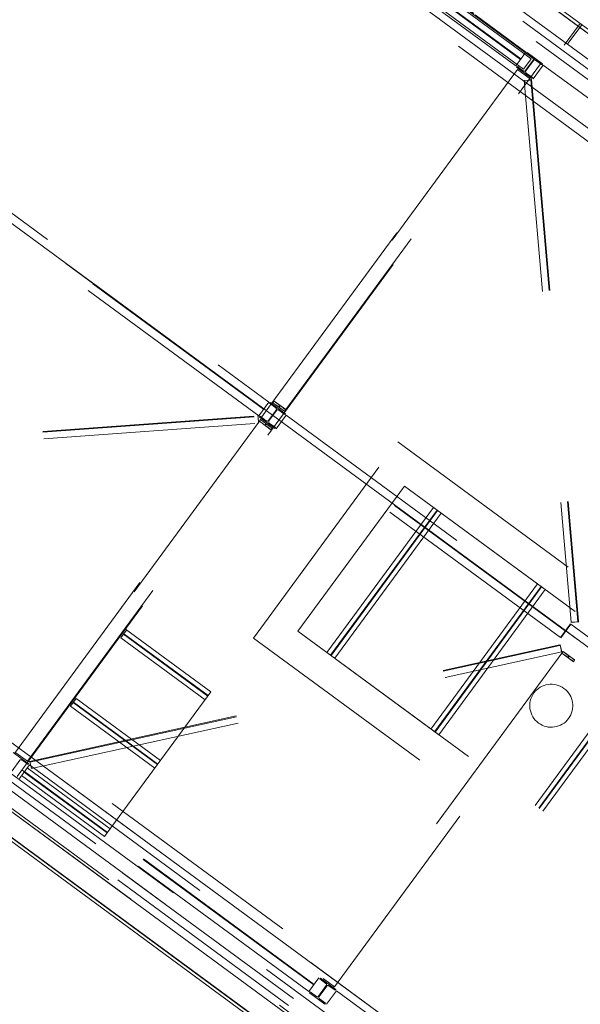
# Model space of a CAD drawing. Header units: metres. Extents: x 135583 to 135939, y 457896 to 458258.
# Tile 4 of 256: x 135619.54 to 135624.84, y 458043.52 to 458052.81. Entities that reach past the tile are written whole.
import ezdxf

# ---------------------------------------------------------------- set-up
doc = ezdxf.new("R2010")
doc.units = ezdxf.units.M
doc.linetypes.add('Hidden', pattern=[4, 2, -2])
doc.layers.add('NIEUWE INSTALLATIE', color=250, linetype='Continuous', lineweight=0)

msp = doc.modelspace()

# ---------------------------------------------------------------- linework, layer by layer
at = {"layer": 'NIEUWE INSTALLATIE'}
for p, q in [((135614.7231, 458060.1669), (135630.8005, 458048.3552)), ((135614.7248, 458060.1694), (135630.8023, 458048.3576)), ((135614.742, 458060.1927), (135630.8194, 458048.3809)), ((135630.6844, 458048.1971), (135614.607, 458060.0089)), ((135611.9575, 458056.4026), (135628.0349, 458044.5908)), ((135628.0349, 458044.5908), (135611.9575, 458056.4026)), ((135629.9505, 458048.0849), (135620.2798, 458055.1897)), ((135629.9505, 458048.0849), (135620.2798, 458055.1897)), ((135609.3079, 458052.7962), (135625.3854, 458040.9845)), ((135625.2504, 458040.8007), (135609.173, 458052.6125)), ((135625.2675, 458040.824), (135609.1901, 458052.6358)), ((135625.2693, 458040.8264), (135609.1919, 458052.6382)), ((135615.8443, 458048.6456), (135625.2731, 458041.7184)), ((135615.8443, 458048.6456), (135625.2731, 458041.7184))]:
    msp.add_line(p, q, dxfattribs=at)
at = {"layer": 'NIEUWE INSTALLATIE', "linetype": 'Hidden'}
for p, q in [((135614.623, 458059.9041), (135630.5151, 458048.2285)), ((135614.623, 458059.9041), (135630.5151, 458048.2285)), ((135630.4677, 458048.164), (135614.7489, 458059.7123)), ((135630.4677, 458048.164), (135614.7489, 458059.7123)), ((135614.7492, 458059.7127), (135630.468, 458048.1644)), ((135614.7492, 458059.7127), (135630.468, 458048.1644)), ((135630.2793, 458048.1355), (135614.6693, 458059.6039)), ((135630.2793, 458048.1355), (135614.6693, 458059.6039)), ((135628.0349, 458044.5908), (135611.9575, 458056.4026)), ((135630.3699, 458048.149), (135620.4575, 458055.4315)), ((135630.3699, 458048.149), (135620.4575, 458055.4315)), ((135624.4626, 458052.3959), (135620.4735, 458055.3266)), ((135624.4626, 458052.3959), (135620.4735, 458055.3266)), ((135620.5452, 458055.2553), (135624.3732, 458052.443)), ((135620.5452, 458055.2553), (135624.3732, 458052.443)), ((135620.6197, 458055.2255), (135624.3224, 458052.5051)), ((135620.6197, 458055.2255), (135624.3224, 458052.5051)), ((135620.6197, 458055.2255), (135624.3224, 458052.5051)), ((135624.3021, 458052.3463), (135620.4742, 458055.1586)), ((135624.3021, 458052.3463), (135620.4742, 458055.1586)), ((135624.2732, 458052.4382), (135620.5705, 458055.1586)), ((135624.2732, 458052.4382), (135620.5705, 458055.1586)), ((135624.2732, 458052.4382), (135620.5705, 458055.1586)), ((135624.2768, 458052.4431), (135620.5741, 458055.1634)), ((135624.2768, 458052.4431), (135620.5741, 458055.1634)), ((135624.2768, 458052.4431), (135620.5741, 458055.1634)), ((135629.9505, 458048.0849), (135620.5216, 458055.0121)), ((135629.9505, 458048.0849), (135620.5216, 458055.0121)), ((135624.2277, 458052.3762), (135620.5249, 458055.0965)), ((135624.2277, 458052.3762), (135620.5249, 458055.0965)), ((135624.2277, 458052.3762), (135620.5249, 458055.0965)), ((135620.4624, 458054.9315), (135629.8107, 458048.0635)), ((135620.4624, 458054.9315), (135629.8107, 458048.0635)), ((135609.3079, 458052.7962), (135625.2404, 458041.091)), ((135625.3049, 458041.1367), (135609.4128, 458052.8123)), ((135625.3049, 458041.1367), (135609.4128, 458052.8123)), ((135609.7128, 458052.8574), (135625.3228, 458041.3891)), ((135609.7128, 458052.8574), (135625.3228, 458041.3891)), ((135624.6859, 458052.5731), (135624.8357, 458052.777)), ((135624.6859, 458052.5731), (135624.8357, 458052.777)), ((135625.3517, 458041.2003), (135609.6328, 458052.7486)), ((135625.3517, 458041.2003), (135609.6328, 458052.7486)), ((135609.6334, 458052.7495), (135625.3522, 458041.2011)), ((135609.6334, 458052.7495), (135625.3522, 458041.2011)), ((135624.8518, 458052.7651), (135624.7151, 458052.5791)), ((135624.3224, 458052.5051), (135624.2277, 458052.3762)), ((135624.3224, 458052.5051), (135624.2277, 458052.3762)), ((135624.3224, 458052.5051), (135624.2277, 458052.3762)), ((135624.3359, 458052.5021), (135624.3303, 458052.4944)), ((135624.3359, 458052.5021), (135624.3303, 458052.4944)), ((135624.4809, 458052.3955), (135624.3359, 458052.5021)), ((135624.4809, 458052.3955), (135624.3359, 458052.5021)), ((135630.6495, 458048.1918), (135624.6859, 458052.5731)), ((135630.6495, 458048.1918), (135624.6859, 458052.5731)), ((135630.6827, 458048.1949), (135624.7151, 458052.5791)), ((135624.3732, 458052.443), (135624.3021, 458052.3463)), ((135624.3732, 458052.443), (135624.3021, 458052.3463)), ((135624.3915, 458052.4308), (135624.3193, 458052.3325)), ((135624.3915, 458052.4308), (135624.3193, 458052.3325)), ((135624.3241, 458052.3289), (135624.3963, 458052.4272)), ((135624.3241, 458052.3289), (135624.3963, 458052.4272)), ((135624.3303, 458052.4944), (135624.3883, 458052.4518)), ((135624.3303, 458052.4944), (135624.3883, 458052.4518)), ((135624.4173, 458052.4305), (135624.4753, 458052.3878)), ((135624.4173, 458052.4305), (135624.4753, 458052.3878)), ((135619.5189, 458045.6667), (135624.4626, 458052.3959)), ((135619.5189, 458045.6667), (135624.4626, 458052.3959)), ((135621.9205, 458049.189), (135624.2467, 458052.3554)), ((135621.9205, 458049.189), (135624.2467, 458052.3554)), ((135624.2455, 458052.3411), (135621.9457, 458049.2107)), ((135624.2455, 458052.3411), (135621.9457, 458049.2107)), ((135624.2403, 458052.3719), (135624.2346, 458052.3642)), ((135624.2403, 458052.3719), (135624.2346, 458052.3642)), ((135624.2346, 458052.3642), (135624.3797, 458052.2577)), ((135624.2346, 458052.3642), (135624.3797, 458052.2577)), ((135624.2983, 458052.3293), (135624.2403, 458052.3719)), ((135624.2983, 458052.3293), (135624.2403, 458052.3719)), ((135624.2455, 458052.3411), (135624.3543, 458052.2612)), ((135624.2455, 458052.3411), (135624.3543, 458052.2612)), ((135624.2468, 458052.3554), (135624.2618, 458052.3759)), ((135624.2468, 458052.3554), (135624.2618, 458052.3759)), ((135624.3932, 458052.2546), (135624.4879, 458052.3835)), ((135624.3932, 458052.2546), (135624.4879, 458052.3835)), ((135627.1744, 458050.3068), (135624.4388, 458052.3166)), ((135627.1744, 458050.3068), (135624.4388, 458052.3166)), ((135627.178, 458050.3116), (135624.4423, 458052.3215)), ((135627.178, 458050.3116), (135624.4423, 458052.3215)), ((135624.4753, 458052.3878), (135624.4809, 458052.3955)), ((135624.4753, 458052.3878), (135624.4809, 458052.3955)), ((135624.4879, 458052.3835), (135627.2236, 458050.3737)), ((135624.4879, 458052.3835), (135627.2236, 458050.3737)), ((135622.0545, 458049.1307), (135624.3543, 458052.2612)), ((135622.0545, 458049.1307), (135624.3543, 458052.2612)), ((135624.3069, 458052.2382), (135624.7528, 458047.122)), ((135624.3069, 458052.2382), (135624.7528, 458047.122)), ((135624.3069, 458052.2382), (135624.7528, 458047.122)), ((135624.3114, 458052.2388), (135624.3607, 458052.2431)), ((135624.3114, 458052.2388), (135624.3607, 458052.2431)), ((135624.3114, 458052.2388), (135624.3607, 458052.2431)), ((135624.3853, 458052.2653), (135624.3273, 458052.308)), ((135624.3853, 458052.2653), (135624.3273, 458052.308)), ((135624.3694, 458052.2471), (135624.8152, 458047.1309)), ((135624.3694, 458052.2471), (135624.8152, 458047.1309)), ((135624.3694, 458052.2471), (135624.8152, 458047.1309)), ((135624.3738, 458052.2477), (135624.3763, 458052.248)), ((135624.3738, 458052.2477), (135624.3763, 458052.248)), ((135624.3738, 458052.2477), (135624.3763, 458052.248)), ((135624.3763, 458052.248), (135624.8222, 458047.1317)), ((135624.3763, 458052.248), (135624.8222, 458047.1317)), ((135624.3763, 458052.248), (135624.8222, 458047.1317)), ((135624.3797, 458052.2577), (135624.3853, 458052.2653)), ((135624.3797, 458052.2577), (135624.3853, 458052.2653)), ((135627.1289, 458050.2447), (135624.3932, 458052.2546)), ((135627.1289, 458050.2447), (135624.3932, 458052.2546)), ((135621.8458, 458049.1341), (135618.143, 458051.8544)), ((135621.8458, 458049.1341), (135618.143, 458051.8544)), ((135621.8493, 458049.1389), (135618.1466, 458051.8593)), ((135621.8493, 458049.1389), (135618.1466, 458051.8593)), ((135618.1922, 458051.9213), (135621.8949, 458049.201)), ((135618.1922, 458051.9213), (135621.8949, 458049.201)), ((135621.8002, 458049.0721), (135618.0974, 458051.7924)), ((135621.8002, 458049.0721), (135618.0974, 458051.7924)), ((135621.8949, 458049.201), (135621.8002, 458049.0721)), ((135621.8949, 458049.201), (135621.8002, 458049.0721)), ((135621.8193, 458049.0513), (135621.9205, 458049.189)), ((135621.8193, 458049.0513), (135621.9205, 458049.189)), ((135621.9084, 458049.1979), (135621.9028, 458049.1903)), ((135621.9084, 458049.1979), (135621.9028, 458049.1903)), ((135621.9028, 458049.1903), (135621.9608, 458049.1476)), ((135621.9028, 458049.1903), (135621.9608, 458049.1476)), ((135622.0535, 458049.0913), (135621.9084, 458049.1979)), ((135622.0535, 458049.0913), (135621.9084, 458049.1979)), ((135621.9345, 458049.1954), (135621.934, 458049.1948)), ((135621.934, 458049.1948), (135621.9344, 458049.1954)), ((135621.9345, 458049.1954), (135621.934, 458049.1948)), ((135621.934, 458049.1948), (135621.9344, 458049.1954)), ((135621.934, 458049.1948), (135622.0428, 458049.1149)), ((135621.934, 458049.1948), (135622.0428, 458049.1149)), ((135621.9345, 458049.1954), (135621.9452, 458049.21)), ((135621.9345, 458049.1954), (135621.9452, 458049.21)), ((135621.9741, 458049.1663), (135621.9345, 458049.1954)), ((135621.9741, 458049.1663), (135621.9345, 458049.1954)), ((135621.9457, 458049.2107), (135621.9453, 458049.2101)), ((135621.9457, 458049.2107), (135621.9453, 458049.2101)), ((135621.9457, 458049.2106), (135621.9453, 458049.2101)), ((135621.9457, 458049.2106), (135621.9453, 458049.2101)), ((135621.9453, 458049.2101), (135621.9849, 458049.1809)), ((135621.9453, 458049.2101), (135621.9849, 458049.1809)), ((135622.0545, 458049.1307), (135621.9457, 458049.2107)), ((135622.0545, 458049.1307), (135621.9457, 458049.2107)), ((135621.9963, 458049.1712), (135621.9869, 458049.1583)), ((135621.9963, 458049.1712), (135621.9869, 458049.1583)), ((135621.9922, 458049.1544), (135622.0017, 458049.1673)), ((135621.9922, 458049.1544), (135622.0017, 458049.1673)), ((135622.0144, 458049.1593), (135622.054, 458049.1301)), ((135622.0144, 458049.1593), (135622.054, 458049.1301)), ((135615.7707, 458048.6305), (135621.7902, 458049.0725)), ((135615.7707, 458048.6305), (135621.7902, 458049.0725)), ((135615.7707, 458048.6305), (135621.7902, 458049.0725)), ((135615.7714, 458048.6236), (135621.7909, 458049.0655)), ((135615.7714, 458048.6236), (135621.7909, 458049.0655)), ((135615.7714, 458048.6236), (135621.7909, 458049.0655)), ((135621.7935, 458049.0727), (135621.7902, 458049.0725)), ((135621.7935, 458049.0727), (135621.7902, 458049.0725)), ((135621.7935, 458049.0727), (135621.7902, 458049.0725)), ((135621.7902, 458049.0725), (135621.7904, 458049.07)), ((135621.7902, 458049.0725), (135621.7904, 458049.07)), ((135621.7902, 458049.0725), (135621.7904, 458049.07)), ((135621.7909, 458049.0655), (135621.7933, 458049.0657)), ((135621.7909, 458049.0655), (135621.7933, 458049.0657)), ((135621.7909, 458049.0655), (135621.7933, 458049.0657)), ((135621.7986, 458049.0029), (135621.7935, 458049.0727)), ((135621.7986, 458049.0029), (135621.7935, 458049.0727)), ((135621.7986, 458049.0029), (135621.7935, 458049.0727)), ((135621.7943, 458049.0567), (135621.798, 458049.0074)), ((135621.7943, 458049.0567), (135621.798, 458049.0074)), ((135621.7943, 458049.0567), (135621.798, 458049.0074)), ((135621.8128, 458049.0678), (135621.8072, 458049.0601)), ((135621.8128, 458049.0678), (135621.8072, 458049.0601)), ((135621.8072, 458049.0601), (135621.9522, 458048.9535)), ((135621.8072, 458049.0601), (135621.9522, 458048.9535)), ((135621.8708, 458049.0251), (135621.8128, 458049.0678)), ((135621.8708, 458049.0251), (135621.8128, 458049.0678)), ((135621.964, 458049.1267), (135621.8918, 458049.0283)), ((135621.964, 458049.1267), (135621.8918, 458049.0283)), ((135621.8966, 458049.0248), (135621.9688, 458049.1231)), ((135621.8966, 458049.0248), (135621.9688, 458049.1231)), ((135621.9657, 458048.9504), (135622.0604, 458049.0794)), ((135621.9657, 458048.9504), (135622.0604, 458049.0794)), ((135621.9898, 458049.1263), (135622.0478, 458049.0837)), ((135621.9898, 458049.1263), (135622.0478, 458049.0837)), ((135622.0433, 458049.1155), (135622.0036, 458049.1446)), ((135622.0433, 458049.1155), (135622.0036, 458049.1446)), ((135622.0428, 458049.1149), (135622.0433, 458049.1155)), ((135622.0428, 458049.1149), (135622.0433, 458049.1155)), ((135622.0428, 458049.1149), (135622.0432, 458049.1154)), ((135622.0428, 458049.1149), (135622.0432, 458049.1154)), ((135622.054, 458049.1301), (135622.0433, 458049.1155)), ((135622.054, 458049.1301), (135622.0433, 458049.1155)), ((135622.0478, 458049.0837), (135622.0535, 458049.0913)), ((135622.0478, 458049.0837), (135622.0535, 458049.0913)), ((135622.054, 458049.1301), (135622.0545, 458049.1307)), ((135622.0545, 458049.1307), (135622.054, 458049.1301)), ((135622.054, 458049.1301), (135622.0545, 458049.1307)), ((135622.0545, 458049.1307), (135622.054, 458049.1301)), ((135622.0604, 458049.0794), (135624.7445, 458047.1075)), ((135622.0604, 458049.0794), (135624.7445, 458047.1075)), ((135615.779, 458048.561), (135621.7985, 458049.0029)), ((135615.779, 458048.561), (135621.7985, 458049.0029)), ((135615.779, 458048.561), (135621.7985, 458049.0029)), ((135619.493, 458045.8849), (135621.8192, 458049.0512)), ((135619.493, 458045.8849), (135621.8192, 458049.0512)), ((135621.8061, 458049.0207), (135619.5063, 458045.8903)), ((135621.8061, 458049.0207), (135619.5063, 458045.8903)), ((135621.7985, 458049.0029), (135621.7986, 458049.0029)), ((135621.7985, 458049.0029), (135621.7986, 458049.0029)), ((135621.7985, 458049.0029), (135621.7986, 458049.0029)), ((135621.7986, 458049.0029), (135621.7986, 458049.0029)), ((135621.7986, 458049.0029), (135621.7986, 458049.0029)), ((135621.7986, 458049.0029), (135621.7986, 458049.0029)), ((135621.8066, 458049.0213), (135621.8061, 458049.0207)), ((135621.8066, 458049.0213), (135621.8061, 458049.0207)), ((135621.8061, 458049.0207), (135621.9149, 458048.9408)), ((135621.8061, 458049.0207), (135621.9149, 458048.9408)), ((135621.8066, 458049.0213), (135621.8062, 458049.0207)), ((135621.8066, 458049.0213), (135621.8062, 458049.0207)), ((135621.8066, 458049.0213), (135621.8173, 458049.036)), ((135621.8066, 458049.0213), (135621.8173, 458049.036)), ((135621.8462, 458048.9922), (135621.8066, 458049.0213)), ((135621.8462, 458048.9922), (135621.8066, 458049.0213)), ((135621.8178, 458049.0366), (135621.8173, 458049.036)), ((135621.8178, 458049.0366), (135621.8173, 458049.036)), ((135621.8173, 458049.036), (135621.857, 458049.0068)), ((135621.8173, 458049.036), (135621.857, 458049.0068)), ((135621.8174, 458049.036), (135621.8178, 458049.0366)), ((135621.8174, 458049.036), (135621.8178, 458049.0366)), ((135621.9266, 458048.9566), (135621.8178, 458049.0366)), ((135621.9266, 458048.9566), (135621.8178, 458049.0366)), ((135621.8684, 458048.9971), (135621.8589, 458048.9842)), ((135621.8684, 458048.9971), (135621.8589, 458048.9842)), ((135621.8643, 458048.9803), (135621.8738, 458048.9932)), ((135621.8643, 458048.9803), (135621.8738, 458048.9932)), ((135621.9154, 458048.9414), (135621.8757, 458048.9705)), ((135621.9154, 458048.9414), (135621.8757, 458048.9705)), ((135621.8865, 458048.9852), (135621.9261, 458048.956)), ((135621.8865, 458048.9852), (135621.9261, 458048.956)), ((135621.9578, 458048.9612), (135621.8998, 458049.0038)), ((135621.9578, 458048.9612), (135621.8998, 458049.0038)), ((135624.6953, 458047.0406), (135622.0113, 458049.0125)), ((135624.6953, 458047.0406), (135622.0113, 458049.0125)), ((135624.6989, 458047.0454), (135622.0148, 458049.0173)), ((135624.6989, 458047.0454), (135622.0148, 458049.0173)), ((135619.6151, 458045.8104), (135621.9149, 458048.9408)), ((135619.6151, 458045.8104), (135621.9149, 458048.9408)), ((135621.9149, 458048.9408), (135621.9154, 458048.9414)), ((135621.9154, 458048.9414), (135621.9149, 458048.9408)), ((135621.9149, 458048.9408), (135621.9154, 458048.9414)), ((135621.9154, 458048.9414), (135621.9149, 458048.9408)), ((135621.9261, 458048.956), (135621.9154, 458048.9414)), ((135621.9261, 458048.956), (135621.9154, 458048.9414)), ((135621.9261, 458048.956), (135621.9266, 458048.9566)), ((135621.9261, 458048.956), (135621.9266, 458048.9566)), ((135621.9262, 458048.9561), (135621.9266, 458048.9566)), ((135621.9262, 458048.9561), (135621.9266, 458048.9566)), ((135621.9522, 458048.9535), (135621.9578, 458048.9612)), ((135621.9522, 458048.9535), (135621.9578, 458048.9612)), ((135624.6497, 458046.9786), (135621.9657, 458048.9504)), ((135624.6497, 458046.9786), (135621.9657, 458048.9504)), ((135621.7511, 458046.9739), (135623.1128, 458048.8274)), ((135621.7511, 458046.9739), (135623.1128, 458048.8274)), ((135623.1128, 458048.8274), (135627.9078, 458045.3046)), ((135623.1128, 458048.8274), (135627.9078, 458045.3046)), ((135625.2518, 458041.8582), (135615.9035, 458048.7262)), ((135625.2518, 458041.8582), (135615.9035, 458048.7262)), ((135615.8443, 458048.6456), (135625.2731, 458041.7184)), ((135615.8443, 458048.6456), (135625.2731, 458041.7184)), ((135615.4249, 458048.5814), (135625.3373, 458041.299)), ((135615.4249, 458048.5814), (135625.3373, 458041.299)), ((135622.1704, 458047.038), (135623.177, 458048.408)), ((135623.177, 458048.408), (135622.1704, 458047.038)), ((135622.1704, 458047.038), (135623.177, 458048.408)), ((135623.177, 458048.408), (135622.1704, 458047.038)), ((135623.177, 458048.408), (135627.7302, 458045.0628)), ((135627.7302, 458045.0628), (135623.177, 458048.408)), ((135623.177, 458048.408), (135627.7302, 458045.0628)), ((135627.7302, 458045.0628), (135623.177, 458048.408)), ((135615.5482, 458048.2427), (135625.38, 458041.0194)), ((135615.5482, 458048.2427), (135625.38, 458041.0194)), ((135623.4506, 458048.207), (135622.444, 458046.837)), ((135623.4506, 458048.207), (135622.444, 458046.837)), ((135623.4506, 458048.207), (135622.444, 458046.837)), ((135623.4851, 458048.1816), (135622.4786, 458046.8116)), ((135623.4851, 458048.1816), (135622.4786, 458046.8116)), ((135623.4851, 458048.1816), (135622.4786, 458046.8116)), ((135623.4894, 458048.1785), (135622.4828, 458046.8085)), ((135623.4894, 458048.1785), (135622.4828, 458046.8085)), ((135623.4894, 458048.1785), (135622.4828, 458046.8085)), ((135622.5174, 458046.7831), (135623.5239, 458048.1531)), ((135622.5174, 458046.7831), (135623.5239, 458048.1531)), ((135622.5174, 458046.7831), (135623.5239, 458048.1531)), ((135624.4337, 458047.4847), (135623.4272, 458046.1147)), ((135624.4337, 458047.4847), (135623.4272, 458046.1147)), ((135624.4683, 458047.4593), (135623.4618, 458046.0893)), ((135624.4683, 458047.4593), (135623.4618, 458046.0893)), ((135624.4725, 458047.4562), (135623.466, 458046.0862)), ((135624.4725, 458047.4562), (135623.466, 458046.0862)), ((135623.5006, 458046.0608), (135624.5071, 458047.4308)), ((135623.5006, 458046.0608), (135624.5071, 458047.4308)), ((135624.7445, 458047.1075), (135624.6497, 458046.9786)), ((135624.7445, 458047.1075), (135624.6497, 458046.9786)), ((135624.6526, 458046.9764), (135624.7473, 458047.1054)), ((135624.6526, 458046.9764), (135624.7473, 458047.1054)), ((135624.7473, 458047.1054), (135627.6973, 458044.9381)), ((135624.7473, 458047.1054), (135627.6973, 458044.9381)), ((135624.7528, 458047.1218), (135624.8225, 458047.1279)), ((135624.7528, 458047.1218), (135624.8225, 458047.1279)), ((135624.7528, 458047.1218), (135624.8225, 458047.1279)), ((135624.7528, 458047.122), (135624.7528, 458047.1218)), ((135624.7528, 458047.122), (135624.7528, 458047.1218)), ((135624.7528, 458047.122), (135624.7528, 458047.1218)), ((135624.7528, 458047.1218), (135624.7528, 458047.1219)), ((135624.7528, 458047.1218), (135624.7528, 458047.1219)), ((135624.7528, 458047.1218), (135624.7528, 458047.1219)), ((135624.8065, 458047.1269), (135624.7572, 458047.1226)), ((135624.8065, 458047.1269), (135624.7572, 458047.1226)), ((135624.8065, 458047.1269), (135624.7572, 458047.1226)), ((135624.8152, 458047.1309), (135624.8155, 458047.1282)), ((135624.8152, 458047.1309), (135624.8155, 458047.1282)), ((135624.8152, 458047.1309), (135624.8155, 458047.1282)), ((135624.8222, 458047.1317), (135624.8197, 458047.1315)), ((135624.8222, 458047.1317), (135624.8197, 458047.1315)), ((135624.8222, 458047.1317), (135624.8197, 458047.1315)), ((135624.8225, 458047.1279), (135624.8222, 458047.1317)), ((135624.8225, 458047.1279), (135624.8222, 458047.1317)), ((135624.8225, 458047.1279), (135624.8222, 458047.1317)), ((135620.4965, 458046.976), (135620.5504, 458047.0494)), ((135620.4965, 458046.976), (135620.5504, 458047.0494)), ((135620.5219, 458047.0106), (135621.3176, 458046.426)), ((135620.5219, 458047.0106), (135621.3176, 458046.426)), ((135620.525, 458047.0148), (135621.3207, 458046.4303)), ((135620.525, 458047.0148), (135621.3207, 458046.4303)), ((135621.3461, 458046.4648), (135620.5402, 458047.0569)), ((135621.3461, 458046.4648), (135620.5402, 458047.0569)), ((135626.7237, 458043.6928), (135622.1704, 458047.038)), ((135622.1704, 458047.038), (135626.7237, 458043.6928)), ((135626.7237, 458043.6928), (135622.1704, 458047.038)), ((135622.1704, 458047.038), (135626.7237, 458043.6928)), ((135627.6482, 458044.8712), (135624.6982, 458047.0385)), ((135627.6482, 458044.8712), (135624.6982, 458047.0385)), ((135627.6517, 458044.876), (135624.7017, 458047.0433)), ((135627.6517, 458044.876), (135624.7017, 458047.0433)), ((135620.4965, 458046.976), (135621.2922, 458046.3915)), ((135620.4965, 458046.976), (135621.2922, 458046.3915)), ((135626.5461, 458043.451), (135621.7511, 458046.9739)), ((135626.5461, 458043.451), (135621.7511, 458046.9739)), ((135627.6026, 458044.8092), (135624.6526, 458046.9764)), ((135627.6026, 458044.8092), (135624.6526, 458046.9764)), ((135619.6348, 458045.8078), (135624.6439, 458046.9102)), ((135619.6348, 458045.8078), (135624.6439, 458046.9102)), ((135619.6366, 458045.801), (135624.6456, 458046.9034)), ((135619.6366, 458045.801), (135624.6456, 458046.9034)), ((135619.6535, 458045.7402), (135624.6625, 458046.8426)), ((135619.6535, 458045.7402), (135624.6625, 458046.8426)), ((135624.6641, 458046.8304), (135622.4075, 458043.7588)), ((135624.6641, 458046.8304), (135622.4075, 458043.7588)), ((135624.6641, 458046.8304), (135622.4075, 458043.7588)), ((135624.6476, 458046.911), (135624.6439, 458046.9102)), ((135624.6476, 458046.911), (135624.6439, 458046.9102)), ((135624.6439, 458046.9102), (135624.6444, 458046.9077)), ((135624.6439, 458046.9102), (135624.6444, 458046.9077)), ((135624.6456, 458046.9034), (135624.6483, 458046.904)), ((135624.6456, 458046.9034), (135624.6483, 458046.904)), ((135624.6627, 458046.8426), (135624.6476, 458046.911)), ((135624.6627, 458046.8426), (135624.6476, 458046.911)), ((135624.6507, 458046.8953), (135624.6613, 458046.8469)), ((135624.6507, 458046.8953), (135624.6613, 458046.8469)), ((135624.6625, 458046.8426), (135624.6627, 458046.8426)), ((135624.6625, 458046.8426), (135624.6627, 458046.8426)), ((135624.6627, 458046.8426), (135624.6626, 458046.8426)), ((135624.6627, 458046.8426), (135624.6626, 458046.8426)), ((135624.6645, 458046.831), (135624.6641, 458046.8304)), ((135624.6645, 458046.831), (135624.6641, 458046.8304)), ((135624.6645, 458046.831), (135624.6641, 458046.8304)), ((135624.6645, 458046.831), (135624.6641, 458046.8304)), ((135624.6645, 458046.831), (135624.6641, 458046.8304)), ((135624.6645, 458046.831), (135624.6641, 458046.8304)), ((135624.6641, 458046.8304), (135624.7729, 458046.7504)), ((135624.6641, 458046.8304), (135624.7729, 458046.7504)), ((135624.6641, 458046.8304), (135624.7729, 458046.7504)), ((135624.6645, 458046.831), (135624.6753, 458046.8457)), ((135624.6645, 458046.831), (135624.6753, 458046.8457)), ((135624.6645, 458046.831), (135624.6753, 458046.8457)), ((135624.7041, 458046.8018), (135624.6645, 458046.831)), ((135624.7041, 458046.8018), (135624.6645, 458046.831)), ((135624.7041, 458046.8018), (135624.6645, 458046.831)), ((135624.6757, 458046.8463), (135624.6753, 458046.8457)), ((135624.6753, 458046.8457), (135624.6757, 458046.8463)), ((135624.6757, 458046.8463), (135624.6753, 458046.8457)), ((135624.6753, 458046.8457), (135624.6757, 458046.8463)), ((135624.6757, 458046.8463), (135624.6753, 458046.8457)), ((135624.6753, 458046.8457), (135624.6757, 458046.8463)), ((135624.6753, 458046.8457), (135624.7149, 458046.8165)), ((135624.6753, 458046.8457), (135624.7149, 458046.8165)), ((135624.6753, 458046.8457), (135624.7149, 458046.8165)), ((135624.7845, 458046.7663), (135624.6757, 458046.8463)), ((135624.7845, 458046.7663), (135624.6757, 458046.8463)), ((135624.7845, 458046.7663), (135624.6757, 458046.8463)), ((135622.5163, 458043.6789), (135624.7729, 458046.7504)), ((135622.5163, 458043.6789), (135624.7729, 458046.7504)), ((135622.5163, 458043.6789), (135624.7729, 458046.7504)), ((135625.4169, 458046.7623), (135624.4104, 458045.3923)), ((135625.4169, 458046.7623), (135624.4104, 458045.3923)), ((135625.4515, 458046.737), (135624.4449, 458045.367)), ((135625.4515, 458046.737), (135624.4449, 458045.367)), ((135625.4557, 458046.7338), (135624.4492, 458045.3638)), ((135625.4557, 458046.7338), (135624.4492, 458045.3638)), ((135624.7264, 458046.8068), (135624.7169, 458046.7938)), ((135624.7264, 458046.8068), (135624.7169, 458046.7938)), ((135624.7264, 458046.8068), (135624.7169, 458046.7938)), ((135624.7222, 458046.7899), (135624.7317, 458046.8029)), ((135624.7222, 458046.7899), (135624.7317, 458046.8029)), ((135624.7222, 458046.7899), (135624.7317, 458046.8029)), ((135624.7733, 458046.751), (135624.7336, 458046.7802)), ((135624.7733, 458046.751), (135624.7336, 458046.7802)), ((135624.7733, 458046.751), (135624.7336, 458046.7802)), ((135624.7444, 458046.7949), (135624.7841, 458046.7657)), ((135624.7444, 458046.7949), (135624.7841, 458046.7657)), ((135624.7444, 458046.7949), (135624.7841, 458046.7657)), ((135624.7729, 458046.7504), (135624.7733, 458046.751)), ((135624.7733, 458046.751), (135624.7729, 458046.7505)), ((135624.7729, 458046.7504), (135624.7733, 458046.751)), ((135624.7733, 458046.751), (135624.7729, 458046.7505)), ((135624.7729, 458046.7504), (135624.7733, 458046.751)), ((135624.7733, 458046.751), (135624.7729, 458046.7505)), ((135624.7841, 458046.7657), (135624.7733, 458046.7511)), ((135624.7841, 458046.7657), (135624.7733, 458046.7511)), ((135624.7841, 458046.7657), (135624.7733, 458046.7511)), ((135624.7841, 458046.7657), (135624.7845, 458046.7663)), ((135624.7841, 458046.7658), (135624.7845, 458046.7663)), ((135624.7841, 458046.7657), (135624.7845, 458046.7663)), ((135624.7841, 458046.7658), (135624.7845, 458046.7663)), ((135624.7841, 458046.7657), (135624.7845, 458046.7663)), ((135624.7841, 458046.7658), (135624.7845, 458046.7663)), ((135624.4837, 458045.3385), (135625.4903, 458046.7085)), ((135624.4837, 458045.3385), (135625.4903, 458046.7085)), ((135620.3691, 458045.1351), (135621.3461, 458046.4648)), ((135620.3691, 458045.1351), (135621.3461, 458046.4648)), ((135620.0215, 458046.3295), (135620.0754, 458046.4029)), ((135620.0215, 458046.3295), (135620.0754, 458046.4029)), ((135620.0469, 458046.3641), (135620.8426, 458045.7795)), ((135620.0469, 458046.3641), (135620.8426, 458045.7795)), ((135620.0501, 458046.3683), (135620.8457, 458045.7838)), ((135620.0501, 458046.3683), (135620.8457, 458045.7838)), ((135620.8711, 458045.8183), (135620.0754, 458046.4029)), ((135620.8711, 458045.8183), (135620.0754, 458046.4029)), ((135620.0215, 458046.3295), (135620.8172, 458045.745)), ((135620.0215, 458046.3295), (135620.8172, 458045.745)), ((135619.626, 458045.7872), (135619.4809, 458045.8938)), ((135619.626, 458045.7872), (135619.4809, 458045.8938)), ((135619.4691, 458045.7207), (135619.5414, 458045.819)), ((135619.4691, 458045.7207), (135619.5414, 458045.819)), ((135619.6151, 458045.8104), (135619.5063, 458045.8903)), ((135619.6151, 458045.8104), (135619.5063, 458045.8903)), ((135619.5623, 458045.8222), (135619.6203, 458045.7795)), ((135619.5623, 458045.8222), (135619.6203, 458045.7795)), ((135619.6354, 458045.8054), (135619.6348, 458045.8078)), ((135619.6354, 458045.8054), (135619.6348, 458045.8078)), ((135619.5382, 458045.6463), (135619.633, 458045.7753)), ((135619.5382, 458045.6463), (135619.633, 458045.7753)), ((135619.5633, 458045.7272), (135620.3691, 458045.1351)), ((135619.5633, 458045.7272), (135620.3691, 458045.1351)), ((135622.3195, 458043.6985), (135619.5838, 458045.7084)), ((135622.3195, 458043.6985), (135619.5838, 458045.7084)), ((135619.584, 458045.7086), (135620.3676, 458045.133)), ((135619.584, 458045.7086), (135620.3676, 458045.133)), ((135619.5872, 458045.7129), (135620.3707, 458045.1372)), ((135619.5872, 458045.7129), (135620.3707, 458045.1372)), ((135622.323, 458043.7034), (135619.5874, 458045.7132)), ((135622.323, 458043.7034), (135619.5874, 458045.7132)), ((135620.3961, 458045.1718), (135619.6125, 458045.7475)), ((135620.3961, 458045.1718), (135619.6125, 458045.7475)), ((135619.6203, 458045.7795), (135619.626, 458045.7872)), ((135619.6203, 458045.7795), (135619.626, 458045.7872)), ((135619.633, 458045.7753), (135622.3686, 458043.7654)), ((135619.633, 458045.7753), (135622.3686, 458043.7654)), ((135619.6523, 458045.7446), (135619.6416, 458045.7929)), ((135619.6523, 458045.7446), (135619.6416, 458045.7929)), ((135622.2739, 458043.6365), (135619.5382, 458045.6463)), ((135622.2739, 458043.6365), (135619.5382, 458045.6463)), ((135619.5586, 458045.6741), (135620.3422, 458045.0984)), ((135619.5586, 458045.6741), (135620.3422, 458045.0984)), ((135620.3691, 458045.1351), (135620.3422, 458045.0984)), ((135620.3691, 458045.1351), (135620.3422, 458045.0984)), ((135622.3686, 458043.7654), (135622.2739, 458043.6365)), ((135622.3686, 458043.7654), (135622.2739, 458043.6365)), ((135622.3821, 458043.7623), (135622.3765, 458043.7547)), ((135622.3821, 458043.7623), (135622.3765, 458043.7547)), ((135622.5272, 458043.6558), (135622.3821, 458043.7623)), ((135622.5272, 458043.6558), (135622.3821, 458043.7623)), ((135622.5163, 458043.6789), (135622.4075, 458043.7588)), ((135622.5163, 458043.6789), (135622.4075, 458043.7588)), ((135622.5163, 458043.6789), (135622.4075, 458043.7588)), ((135622.4377, 458043.6911), (135622.3655, 458043.5928)), ((135622.4377, 458043.6911), (135622.3655, 458043.5928)), ((135622.3703, 458043.5892), (135622.4425, 458043.6875)), ((135622.3703, 458043.5892), (135622.4425, 458043.6875)), ((135622.3765, 458043.7547), (135622.4345, 458043.712)), ((135622.3765, 458043.7547), (135622.4345, 458043.712)), ((135622.4635, 458043.6907), (135622.5215, 458043.6481)), ((135622.4635, 458043.6907), (135622.5215, 458043.6481)), ((135622.2865, 458043.6322), (135622.2809, 458043.6245)), ((135622.2865, 458043.6322), (135622.2809, 458043.6245)), ((135622.2809, 458043.6245), (135622.4259, 458043.5179)), ((135622.2809, 458043.6245), (135622.4259, 458043.5179)), ((135622.3445, 458043.5895), (135622.2865, 458043.6322)), ((135622.3445, 458043.5895), (135622.2865, 458043.6322)), ((135622.4394, 458043.5149), (135622.5341, 458043.6438)), ((135622.4394, 458043.5149), (135622.5341, 458043.6438)), ((135625.2207, 458041.5671), (135622.485, 458043.5769)), ((135625.2207, 458041.5671), (135622.485, 458043.5769)), ((135625.2242, 458041.5719), (135622.4886, 458043.5818)), ((135625.2242, 458041.5719), (135622.4886, 458043.5818)), ((135622.5215, 458043.6481), (135622.5272, 458043.6558)), ((135622.5215, 458043.6481), (135622.5272, 458043.6558)), ((135622.5341, 458043.6438), (135625.2698, 458041.634)), ((135622.5341, 458043.6438), (135625.2698, 458041.634)), ((135622.4315, 458043.5256), (135622.3735, 458043.5682)), ((135622.4315, 458043.5256), (135622.3735, 458043.5682)), ((135622.4259, 458043.5179), (135622.4315, 458043.5256)), ((135622.4259, 458043.5179), (135622.4315, 458043.5256))]:
    msp.add_line(p, q, dxfattribs=at)
for start, end in [(53.696, 233.696), (53.696, 233.696), (233.696, 53.696), (233.696, 53.696)]:
    msp.add_arc((135624.5635, 458046.3346), 0.2032, start, end, dxfattribs=at)
for centre, major_axis, ratio, start_param, end_param in [((135624.3794, 458052.4397), (0.0089, 0.0121), 1, 4.712389, 6.283185), ((135624.3794, 458052.4397), (0.0089, 0.0121), 1, 4.712389, 6.283185), ((135624.4084, 458052.4184), (0.0089, 0.0121), 1, 0, 1.570796), ((135624.4084, 458052.4184), (0.0089, 0.0121), 1, 0, 1.570796), ((135624.3072, 458052.3414), (0.0146, -0.0036), 1, 4.31969, 5.890486), ((135624.3072, 458052.3414), (0.0146, -0.0036), 1, 4.31969, 5.890486), ((135624.3362, 458052.32), (0.0089, 0.0121), 1, 1.570796, 3.141593), ((135624.3362, 458052.32), (0.0089, 0.0121), 1, 1.570796, 3.141593), ((135624.3114, 458052.2386), (0.00448, 0.00039), 0.054901, 1.570796, 3.141593), ((135624.3114, 458052.2386), (0.00448, 0.00039), 0.054901, 1.570796, 3.141593), ((135624.3114, 458052.2386), (0.00448, 0.00039), 0.054901, 1.570796, 3.141593), ((135624.3606, 458052.2436), (0.00897, 0.00078), 0.054901, 4.712389, 6.283185), ((135624.3606, 458052.2436), (0.00897, 0.00078), 0.054901, 4.712389, 6.283185), ((135624.3606, 458052.2436), (0.00897, 0.00078), 0.054901, 4.712389, 6.283185), ((135624.3738, 458052.2475), (0.00448, 0.00039), 0.054901, 1.570796, 3.141593), ((135624.3738, 458052.2475), (0.00448, 0.00039), 0.054901, 1.570796, 3.141593), ((135624.3738, 458052.2475), (0.00448, 0.00039), 0.054901, 1.570796, 3.141593), ((135621.9748, 458049.1672), (-0.0121, 0.0089), 0.072976, 1.570796, 3.141593), ((135621.9748, 458049.1672), (-0.0121, 0.0089), 0.072976, 1.570796, 3.141593), ((135621.9843, 458049.1801), (-0.0121, 0.0089), 0.072976, 3.141593, 4.712389), ((135621.9843, 458049.1801), (-0.0121, 0.0089), 0.072976, 3.141593, 4.712389), ((135622.0043, 458049.1455), (-0.0121, 0.0089), 0.072976, 0, 1.570796), ((135622.0043, 458049.1455), (-0.0121, 0.0089), 0.072976, 0, 1.570796), ((135622.0138, 458049.1584), (-0.0121, 0.0089), 0.072976, 4.712389, 6.283185), ((135622.0138, 458049.1584), (-0.0121, 0.0089), 0.072976, 4.712389, 6.283185), ((135621.7906, 458049.07), (-0.00033, 0.00449), 0.04747, 1.570796, 3.141593), ((135621.7906, 458049.07), (-0.00033, 0.00449), 0.04747, 1.570796, 3.141593), ((135621.7906, 458049.07), (-0.00033, 0.00449), 0.04747, 1.570796, 3.141593), ((135621.7939, 458049.0567), (-0.00066, 0.00898), 0.04747, 4.712389, 6.283185), ((135621.7939, 458049.0567), (-0.00066, 0.00898), 0.04747, 4.712389, 6.283185), ((135621.7939, 458049.0567), (-0.00066, 0.00898), 0.04747, 4.712389, 6.283185), ((135621.9519, 458049.1355), (0.0047, 0.0143), 1, 4.395577, 5.966373), ((135621.9519, 458049.1355), (0.0047, 0.0143), 1, 4.395577, 5.966373), ((135621.9809, 458049.1142), (0.0069, 0.0133), 1, 6.127248, 7.698045), ((135621.9809, 458049.1142), (0.0069, 0.0133), 1, 6.127248, 7.698045), ((135621.7982, 458049.0074), (-0.00033, 0.00449), 0.04747, 1.570796, 3.141593), ((135621.7982, 458049.0074), (-0.00033, 0.00449), 0.04747, 1.570796, 3.141593), ((135621.7982, 458049.0074), (-0.00033, 0.00449), 0.04747, 1.570796, 3.141593), ((135621.8469, 458048.9931), (-0.0121, 0.0089), 0.072976, 1.570796, 3.141593), ((135621.8469, 458048.9931), (-0.0121, 0.0089), 0.072976, 1.570796, 3.141593), ((135621.8563, 458049.006), (-0.0121, 0.0089), 0.072976, 3.141593, 4.712389), ((135621.8563, 458049.006), (-0.0121, 0.0089), 0.072976, 3.141593, 4.712389), ((135621.8764, 458048.9714), (-0.0121, 0.0089), 0.072976, 0, 1.570796), ((135621.8764, 458048.9714), (-0.0121, 0.0089), 0.072976, 0, 1.570796), ((135621.8797, 458049.0372), (-0.0128, 0.0078), 1, 1.485808, 3.056604), ((135621.8797, 458049.0372), (-0.0128, 0.0078), 1, 1.485808, 3.056604), ((135621.8858, 458048.9843), (-0.0121, 0.0089), 0.072976, 4.712389, 6.283185), ((135621.8858, 458048.9843), (-0.0121, 0.0089), 0.072976, 4.712389, 6.283185), ((135621.9087, 458049.0159), (-0.0138, 0.0058), 1, 6.048947, 7.619744), ((135621.9087, 458049.0159), (-0.0138, 0.0058), 1, 6.048947, 7.619744), ((135624.7573, 458047.1223), (0.00448, 0.00039), 0.054901, 1.570796, 3.141593), ((135624.7573, 458047.1223), (0.00448, 0.00039), 0.054901, 1.570796, 3.141593), ((135624.7573, 458047.1223), (0.00448, 0.00039), 0.054901, 1.570796, 3.141593), ((135624.8065, 458047.1274), (0.00897, 0.00078), 0.0549, 4.712389, 6.283185), ((135624.8065, 458047.1274), (0.00897, 0.00078), 0.0549, 4.712389, 6.283185), ((135624.8065, 458047.1274), (0.00897, 0.00078), 0.0549, 4.712389, 6.283185), ((135624.8197, 458047.1313), (0.00448, 0.00039), 0.054901, 1.570796, 3.141593), ((135624.8197, 458047.1313), (0.00448, 0.00039), 0.054901, 1.570796, 3.141593), ((135624.8197, 458047.1313), (0.00448, 0.00039), 0.054901, 1.570796, 3.141593), ((135624.6446, 458046.9078), (0.00097, -0.00439), 0.054901, 4.712389, 6.283185), ((135624.6446, 458046.9078), (0.00097, -0.00439), 0.054901, 4.712389, 6.283185), ((135624.6502, 458046.8952), (0.00193, -0.00879), 0.054901, 1.570796, 3.141593), ((135624.6502, 458046.8952), (0.00193, -0.00879), 0.054901, 1.570796, 3.141593), ((135624.6616, 458046.847), (0.00097, -0.00439), 0.0549, 4.712389, 6.283185), ((135624.6616, 458046.847), (0.00097, -0.00439), 0.0549, 4.712389, 6.283185), ((135624.7048, 458046.8027), (-0.0121, 0.0089), 0.072976, 1.570796, 3.141593), ((135624.7048, 458046.8027), (-0.0121, 0.0089), 0.072976, 1.570796, 3.141593), ((135624.7048, 458046.8027), (-0.0121, 0.0089), 0.072976, 1.570796, 3.141593), ((135624.7143, 458046.8156), (-0.0121, 0.0089), 0.072976, 3.141593, 4.712389), ((135624.7143, 458046.8156), (-0.0121, 0.0089), 0.072976, 3.141593, 4.712389), ((135624.7143, 458046.8156), (-0.0121, 0.0089), 0.072976, 3.141593, 4.712389), ((135624.7343, 458046.7811), (-0.0121, 0.0089), 0.072976, 0, 1.570796), ((135624.7343, 458046.7811), (-0.0121, 0.0089), 0.072976, 0, 1.570796), ((135624.7343, 458046.7811), (-0.0121, 0.0089), 0.072976, 0, 1.570796), ((135624.7438, 458046.794), (-0.0121, 0.0089), 0.072976, 4.712389, 6.283185), ((135624.7438, 458046.794), (-0.0121, 0.0089), 0.072976, 4.712389, 6.283185), ((135624.7438, 458046.794), (-0.0121, 0.0089), 0.072976, 4.712389, 6.283185), ((135619.5534, 458045.8101), (-0.0104, 0.0108), 1, 4.886974, 6.45777), ((135619.5534, 458045.8101), (-0.0104, 0.0108), 1, 4.886974, 6.45777), ((135619.6356, 458045.8054), (0.00097, -0.00439), 0.054901, 4.712389, 6.283185), ((135619.6356, 458045.8054), (0.00097, -0.00439), 0.054901, 4.712389, 6.283185), ((135619.6412, 458045.7928), (0.00193, -0.00879), 0.054901, 1.570796, 3.141593), ((135619.6412, 458045.7928), (0.00193, -0.00879), 0.054901, 1.570796, 3.141593), ((135619.6525, 458045.7446), (0.00097, -0.00439), 0.054901, 4.712389, 6.283185), ((135619.6525, 458045.7446), (0.00097, -0.00439), 0.054901, 4.712389, 6.283185), ((135622.4256, 458043.7), (0.0089, 0.0121), 1, 4.712389, 6.283185), ((135622.4256, 458043.7), (0.0089, 0.0121), 1, 4.712389, 6.283185), ((135622.4546, 458043.6786), (0.0089, 0.0121), 1, 0, 1.570796), ((135622.4546, 458043.6786), (0.0089, 0.0121), 1, 0, 1.570796), ((135622.3534, 458043.6016), (0.0146, -0.0036), 1, 4.31969, 5.890486), ((135622.3534, 458043.6016), (0.0146, -0.0036), 1, 4.31969, 5.890486), ((135622.3824, 458043.5803), (0.0089, 0.0121), 1, 1.570796, 3.141593), ((135622.3824, 458043.5803), (0.0089, 0.0121), 1, 1.570796, 3.141593)]:
    msp.add_ellipse(centre, major_axis=major_axis, ratio=ratio, start_param=start_param, end_param=end_param, dxfattribs=at)

doc.saveas('drawing.dxf')
